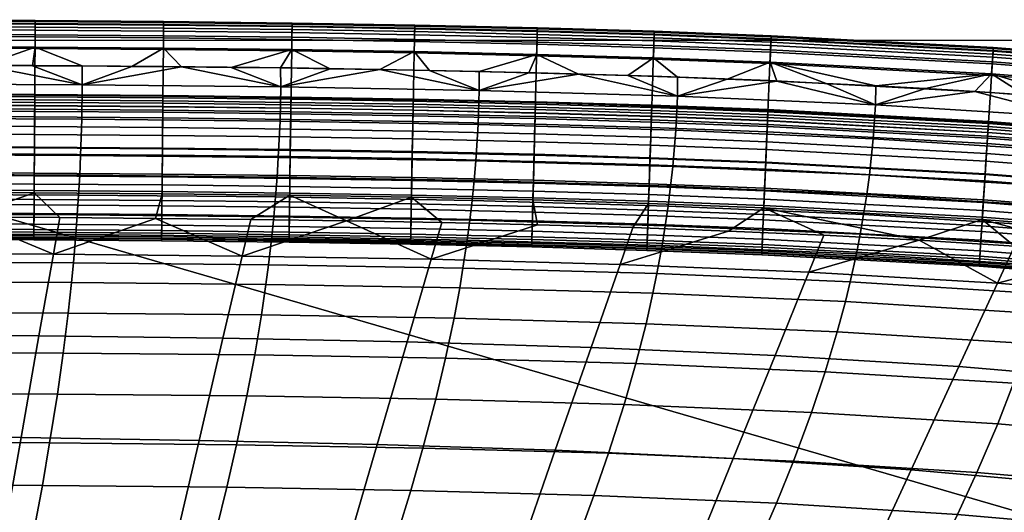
# Model space of a CAD drawing. Header units: millimetres. Extents: x -459 to 365, y -459 to 365.
# Tile 19 of 41: x -321 to -103, y 256 to 365. Entities that reach past the tile are written whole.
import ezdxf

# ---------------------------------------------------------------- set-up
doc = ezdxf.new("R2010")
doc.units = ezdxf.units.MM
doc.header["$MEASUREMENT"] = 0
for name, color, linetype in [('korpus', 251, 'Continuous'), ('pudsymbol', 7, 'Continuous'), ('sedak', 60, 'Continuous')]:
    doc.layers.add(name, color=color, linetype=linetype)

msp = doc.modelspace()

# ---------------------------------------------------------------- meshes
at = {"layer": 'korpus'}
mesh = msp.add_polyface(dxfattribs=at)
corners = [(-347.31, 363.1, 645.82), (-347.32, 361.39, 632.17), (-377.02, 361.46, 632.17), (-377.02, 363.17, 645.82), (-347.31, 363.88, 653.95), (-377.02, 363.95, 653.95), (-347.31, 364.54, 668.41), (-377.02, 364.61, 668.41), (-347.31, 364.33, 675.58), (-377.02, 364.39, 675.58), (-347.31, 363.75, 681.26), (-377.02, 363.81, 681.26), (-347.32, 362.42, 687.8), (-377.02, 362.48, 687.8), (-317.77, 336.25, 29.4), (-317.8, 330.04, 28.2), (-347.42, 330.18, 28.2), (-347.4, 336.38, 29.4), (-317.74, 340.96, 31.05), (-347.39, 341.1, 31.05), (-317.72, 344.33, 33.28), (-347.38, 344.47, 33.28), (-317.71, 345.57, 34.65), (-347.37, 345.7, 34.65), (-317.7, 346.88, 36.99), (-347.37, 347.01, 36.99), (-317.7, 347.88, 41.05), (-347.36, 348.01, 41.05), (-317.7, 348.05, 46.17), (-347.36, 348.18, 46.17), (-317.7, 347.55, 52.5), (-347.36, 347.68, 52.5), (-317.71, 346.33, 61.56), (-347.37, 346.46, 61.56), (-317.71, 344.79, 71.75), (-347.37, 344.93, 71.75), (-317.72, 343.11, 82.67), (-347.38, 343.24, 82.67), (-317.75, 339.22, 107.78), (-347.39, 339.35, 107.78), (-317.77, 334.86, 136.28), (-347.41, 335, 136.28), (-317.8, 330.67, 164.79), (-347.42, 330.81, 164.79), (-317.76, 336.42, 496.48), (-317.81, 328.26, 453.63), (-347.43, 328.39, 453.63), (-347.4, 336.55, 496.48), (-317.71, 345.61, 543.36), (-347.37, 345.75, 543.36), (-317.66, 354.47, 590.41), (-347.34, 354.61, 590.41), (-317.64, 358.24, 612.35), (-347.33, 358.38, 612.35), (-317.62, 361.26, 632.17), (-317.61, 362.97, 645.82), (-317.6, 363.75, 653.95), (-317.6, 364.41, 668.41), (-317.6, 364.19, 675.58), (-317.6, 363.61, 681.26), (-317.61, 362.28, 687.8), (-317.62, 360.79, 692.18), (-347.32, 360.92, 692.18), (-317.63, 358.54, 696.53), (-347.33, 358.68, 696.53), (-289.44, 336.21, 496.48), (-289.52, 328.05, 453.63), (-340.16, 354.54, 701.48), (-329.18, 354.5, 701.48), (-351.14, 354.58, 701.48), (-362.12, 354.61, 701.48), (-307.21, 354.37, 701.48), (-318.19, 354.44, 701.48)]
mesh.append_faces([[corners[k] for k in face] for face in [(0, 1, 2, 3), (4, 0, 3, 5), (6, 4, 5, 7), (8, 6, 7, 9), (10, 8, 9, 11), (12, 10, 11, 13), (14, 15, 16, 17), (18, 14, 17, 19), (20, 18, 19, 21), (22, 20, 21, 23), (24, 22, 23, 25), (26, 24, 25, 27), (28, 26, 27, 29), (30, 28, 29, 31), (32, 30, 31, 33), (34, 32, 33, 35), (36, 34, 35, 37), (38, 36, 37, 39), (40, 38, 39, 41), (42, 40, 41, 43), (44, 45, 46, 47), (48, 44, 47, 49), (50, 48, 49, 51), (52, 50, 51, 53), (54, 52, 53, 1), (55, 54, 1, 0), (56, 55, 0, 4), (57, 56, 4, 6), (58, 57, 6, 8), (59, 58, 8, 10), (60, 59, 10, 12), (61, 60, 12, 62), (63, 61, 62, 64), (65, 66, 45, 44), (64, 67, 68, 63), (69, 64, 70, 70), (69, 67, 64, 64), (71, 63, 72, 72), (68, 72, 63, 63)]])
mesh = msp.add_polyface(dxfattribs=at)
corners = [(-289.44, 336.03, 29.4), (-289.5, 329.83, 28.2), (-317.8, 330.04, 28.2), (-317.77, 336.25, 29.4), (-289.4, 340.75, 31.05), (-317.74, 340.96, 31.05), (-289.37, 344.12, 33.28), (-317.72, 344.33, 33.28), (-289.35, 345.35, 34.65), (-317.71, 345.57, 34.65), (-289.34, 346.66, 36.99), (-317.7, 346.88, 36.99), (-289.33, 347.66, 41.05), (-317.7, 347.88, 41.05), (-289.33, 347.83, 46.17), (-317.7, 348.05, 46.17), (-289.33, 347.33, 52.5), (-317.7, 347.55, 52.5), (-289.35, 346.11, 61.56), (-317.71, 346.33, 61.56), (-289.36, 344.58, 71.75), (-317.71, 344.79, 71.75), (-289.38, 342.9, 82.67), (-317.72, 343.11, 82.67), (-289.41, 339, 107.78), (-317.75, 339.22, 107.78), (-289.45, 334.65, 136.28), (-317.77, 334.86, 136.28), (-289.49, 330.46, 164.79), (-317.8, 330.67, 164.79), (-289.35, 345.4, 543.36), (-289.44, 336.21, 496.48), (-317.76, 336.42, 496.48), (-317.71, 345.61, 543.36), (-289.27, 354.26, 590.41), (-317.66, 354.47, 590.41), (-289.23, 358.03, 612.35), (-317.64, 358.24, 612.35), (-289.21, 361.04, 632.17), (-317.62, 361.26, 632.17), (-289.19, 362.75, 645.82), (-317.61, 362.97, 645.82), (-289.18, 363.53, 653.95), (-317.6, 363.75, 653.95), (-289.18, 364.19, 668.41), (-317.6, 364.41, 668.41), (-289.18, 363.98, 675.58), (-317.6, 364.19, 675.58), (-289.18, 363.4, 681.26), (-317.6, 363.61, 681.26), (-289.2, 362.07, 687.8), (-317.61, 362.28, 687.8), (-289.21, 360.57, 692.18), (-317.62, 360.79, 692.18), (-289.23, 358.33, 696.53), (-317.63, 358.54, 696.53), (-261.14, 335.71, 29.4), (-261.23, 329.5, 28.2), (-261.08, 340.42, 31.05), (-261.03, 343.79, 33.28), (-261.05, 342.57, 82.67), (-261.02, 344.25, 71.75), (-261.1, 338.68, 107.78), (-261.16, 334.32, 136.28), (-261.22, 330.13, 164.79), (-261.14, 335.88, 496.48), (-261.25, 327.72, 453.63), (-289.52, 328.05, 453.63), (-261.01, 345.07, 543.36), (-285.25, 354.18, 701.48), (-274.26, 354.06, 701.48), (-260.83, 358, 696.53), (-307.21, 354.37, 701.48), (-296.23, 354.28, 701.48)]
mesh.append_faces([[corners[k] for k in face] for face in [(0, 1, 2, 3), (4, 0, 3, 5), (6, 4, 5, 7), (8, 6, 7, 9), (10, 8, 9, 11), (12, 10, 11, 13), (14, 12, 13, 15), (16, 14, 15, 17), (18, 16, 17, 19), (20, 18, 19, 21), (22, 20, 21, 23), (24, 22, 23, 25), (26, 24, 25, 27), (28, 26, 27, 29), (30, 31, 32, 33), (34, 30, 33, 35), (36, 34, 35, 37), (38, 36, 37, 39), (40, 38, 39, 41), (42, 40, 41, 43), (44, 42, 43, 45), (46, 44, 45, 47), (48, 46, 47, 49), (50, 48, 49, 51), (52, 50, 51, 53), (54, 52, 53, 55), (56, 57, 1, 0), (58, 56, 0, 4), (59, 58, 4, 6), (60, 61, 20, 22), (62, 60, 22, 24), (63, 62, 24, 26), (64, 63, 26, 28), (65, 66, 67, 31), (68, 65, 31, 30), (54, 69, 70, 71), (55, 72, 73, 54), (69, 54, 73, 73)]])
mesh = msp.add_polyface(dxfattribs=at)
corners = [(-261.01, 345.02, 34.65), (-261.03, 343.79, 33.28), (-289.37, 344.12, 33.28), (-289.35, 345.35, 34.65), (-261, 346.33, 36.99), (-289.34, 346.66, 36.99), (-260.98, 347.33, 41.05), (-289.33, 347.66, 41.05), (-260.98, 347.5, 46.17), (-289.33, 347.83, 46.17), (-260.99, 347, 52.5), (-289.33, 347.33, 52.5), (-261, 345.79, 61.56), (-289.35, 346.11, 61.56), (-261.02, 344.25, 71.75), (-289.36, 344.58, 71.75), (-260.89, 353.93, 590.41), (-261.01, 345.07, 543.36), (-289.35, 345.4, 543.36), (-289.27, 354.26, 590.41), (-260.84, 357.7, 612.35), (-289.23, 358.03, 612.35), (-260.79, 360.71, 632.17), (-289.21, 361.04, 632.17), (-260.77, 362.42, 645.82), (-289.19, 362.75, 645.82), (-260.76, 363.2, 653.95), (-289.18, 363.53, 653.95), (-260.75, 363.86, 668.41), (-289.18, 364.19, 668.41), (-260.75, 363.65, 675.58), (-289.18, 363.98, 675.58), (-260.76, 363.07, 681.26), (-289.18, 363.4, 681.26), (-260.78, 361.74, 687.8), (-289.2, 362.07, 687.8), (-260.8, 360.24, 692.18), (-289.21, 360.57, 692.18), (-260.83, 358, 696.53), (-289.23, 358.33, 696.53), (-234.15, 335.26, 29.4), (-234.27, 329.06, 28.2), (-261.23, 329.5, 28.2), (-261.14, 335.71, 29.4), (-234.06, 339.97, 31.05), (-261.08, 340.42, 31.05), (-234, 343.34, 33.28), (-233.97, 344.58, 34.65), (-233.95, 345.89, 36.99), (-233.93, 346.89, 41.05), (-233.93, 347.06, 46.17), (-233.94, 346.56, 52.5), (-233.96, 345.34, 61.56), (-233.99, 343.8, 71.75), (-234.02, 342.12, 82.67), (-261.05, 342.57, 82.67), (-234.1, 338.23, 107.78), (-261.1, 338.68, 107.78), (-234.18, 333.88, 136.28), (-261.16, 334.32, 136.28), (-234.26, 329.69, 164.79), (-261.22, 330.13, 164.79), (-234.15, 335.43, 496.48), (-234.31, 327.27, 453.63), (-261.25, 327.72, 453.63), (-261.14, 335.88, 496.48), (-233.97, 344.63, 543.36), (-233.8, 353.48, 590.41), (-233.73, 357.25, 612.35), (-233.72, 357.55, 696.53), (-233.68, 359.8, 692.18), (-263.28, 353.93, 701.48), (-274.26, 354.06, 701.48), (-252.3, 353.77, 701.48)]
mesh.append_faces([[corners[k] for k in face] for face in [(0, 1, 2, 3), (4, 0, 3, 5), (6, 4, 5, 7), (8, 6, 7, 9), (10, 8, 9, 11), (12, 10, 11, 13), (14, 12, 13, 15), (16, 17, 18, 19), (20, 16, 19, 21), (22, 20, 21, 23), (24, 22, 23, 25), (26, 24, 25, 27), (28, 26, 27, 29), (30, 28, 29, 31), (32, 30, 31, 33), (34, 32, 33, 35), (36, 34, 35, 37), (38, 36, 37, 39), (40, 41, 42, 43), (44, 40, 43, 45), (46, 44, 45, 1), (47, 46, 1, 0), (48, 47, 0, 4), (49, 48, 4, 6), (50, 49, 6, 8), (51, 50, 8, 10), (52, 51, 10, 12), (53, 52, 12, 14), (54, 53, 14, 55), (56, 54, 55, 57), (58, 56, 57, 59), (60, 58, 59, 61), (62, 63, 64, 65), (66, 62, 65, 17), (67, 66, 17, 16), (68, 67, 16, 20), (69, 70, 36, 38), (71, 38, 72, 72), (73, 38, 71, 71)]])
mesh = msp.add_polyface(dxfattribs=at)
corners = [(-233.67, 360.26, 632.17), (-233.73, 357.25, 612.35), (-260.84, 357.7, 612.35), (-260.79, 360.71, 632.17), (-233.64, 361.97, 645.82), (-260.77, 362.42, 645.82), (-233.62, 362.75, 653.95), (-260.76, 363.2, 653.95), (-233.61, 363.41, 668.41), (-260.75, 363.86, 668.41), (-233.61, 363.2, 675.58), (-260.75, 363.65, 675.58), (-233.62, 362.62, 681.26), (-260.76, 363.07, 681.26), (-233.65, 361.29, 687.8), (-260.78, 361.74, 687.8), (-233.68, 359.8, 692.18), (-260.8, 360.24, 692.18), (-207.2, 334.65, 29.4), (-207.36, 328.45, 28.2), (-234.27, 329.06, 28.2), (-234.15, 335.26, 29.4), (-207.07, 339.37, 31.05), (-234.06, 339.97, 31.05), (-206.99, 342.74, 33.28), (-234, 343.34, 33.28), (-206.95, 343.97, 34.65), (-233.97, 344.58, 34.65), (-206.92, 345.28, 36.99), (-233.95, 345.89, 36.99), (-206.89, 346.28, 41.05), (-233.93, 346.89, 41.05), (-206.89, 346.45, 46.17), (-233.93, 347.06, 46.17), (-206.9, 345.95, 52.5), (-233.94, 346.56, 52.5), (-206.93, 344.73, 61.56), (-233.96, 345.34, 61.56), (-206.97, 343.2, 71.75), (-233.99, 343.8, 71.75), (-207.02, 341.51, 82.67), (-234.02, 342.12, 82.67), (-207.12, 337.62, 107.78), (-234.1, 338.23, 107.78), (-207.23, 333.27, 136.28), (-234.18, 333.88, 136.28), (-207.34, 329.08, 164.79), (-234.26, 329.69, 164.79), (-207.19, 334.83, 496.48), (-207.4, 326.67, 453.63), (-234.31, 327.27, 453.63), (-234.15, 335.43, 496.48), (-206.95, 344.02, 543.36), (-233.97, 344.63, 543.36), (-206.72, 352.87, 590.41), (-233.8, 353.48, 590.41), (-206.63, 356.64, 612.35), (-206.55, 359.65, 632.17), (-206.5, 361.36, 645.82), (-206.48, 362.14, 653.95), (-206.47, 362.8, 668.41), (-206.47, 362.59, 675.58), (-206.49, 362.01, 681.26), (-206.52, 360.68, 687.8), (-206.56, 359.19, 692.18), (-206.62, 356.94, 696.53), (-233.72, 357.55, 696.53), (-230.34, 353.38, 701.48), (-219.36, 353.14, 701.48), (-260.83, 358, 696.53), (-252.3, 353.77, 701.48), (-241.32, 353.58, 701.48)]
mesh.append_faces([[corners[k] for k in face] for face in [(0, 1, 2, 3), (4, 0, 3, 5), (6, 4, 5, 7), (8, 6, 7, 9), (10, 8, 9, 11), (12, 10, 11, 13), (14, 12, 13, 15), (16, 14, 15, 17), (18, 19, 20, 21), (22, 18, 21, 23), (24, 22, 23, 25), (26, 24, 25, 27), (28, 26, 27, 29), (30, 28, 29, 31), (32, 30, 31, 33), (34, 32, 33, 35), (36, 34, 35, 37), (38, 36, 37, 39), (40, 38, 39, 41), (42, 40, 41, 43), (44, 42, 43, 45), (46, 44, 45, 47), (48, 49, 50, 51), (52, 48, 51, 53), (54, 52, 53, 55), (56, 54, 55, 1), (57, 56, 1, 0), (58, 57, 0, 4), (59, 58, 4, 6), (60, 59, 6, 8), (61, 60, 8, 10), (62, 61, 10, 12), (63, 62, 12, 14), (64, 63, 14, 16), (65, 64, 16, 66), (66, 67, 68, 65), (69, 70, 71, 66), (67, 66, 71, 71)]])
mesh = msp.add_polyface(dxfattribs=at)
corners = [(-181.55, 333.89, 29.4), (-181.75, 327.69, 28.2), (-207.36, 328.45, 28.2), (-207.2, 334.65, 29.4), (-181.39, 338.61, 31.05), (-207.07, 339.37, 31.05), (-181.28, 341.97, 33.28), (-206.99, 342.74, 33.28), (-181.23, 343.21, 34.65), (-206.95, 343.97, 34.65), (-181.19, 344.52, 36.99), (-206.92, 345.28, 36.99), (-181.16, 345.51, 41.05), (-206.89, 346.28, 41.05), (-181.15, 345.69, 46.17), (-206.89, 346.45, 46.17), (-181.17, 345.19, 52.5), (-206.9, 345.95, 52.5), (-181.21, 343.97, 61.56), (-206.93, 344.73, 61.56), (-181.26, 342.43, 71.75), (-206.97, 343.2, 71.75), (-181.32, 340.75, 82.67), (-207.02, 341.51, 82.67), (-181.45, 336.86, 107.78), (-207.12, 337.62, 107.78), (-181.59, 332.51, 136.28), (-207.23, 333.27, 136.28), (-181.73, 328.32, 164.79), (-207.34, 329.08, 164.79), (-181.54, 334.07, 496.48), (-181.81, 325.91, 453.63), (-207.4, 326.67, 453.63), (-207.19, 334.83, 496.48), (-181.23, 343.26, 543.36), (-206.95, 344.02, 543.36), (-180.94, 352.11, 590.41), (-206.72, 352.87, 590.41), (-180.81, 355.88, 612.35), (-206.63, 356.64, 612.35), (-180.71, 358.89, 632.17), (-206.55, 359.65, 632.17), (-180.65, 360.6, 645.82), (-206.5, 361.36, 645.82), (-180.62, 361.38, 653.95), (-206.48, 362.14, 653.95), (-180.6, 362.04, 668.41), (-206.47, 362.8, 668.41), (-180.61, 361.82, 675.58), (-206.47, 362.59, 675.58), (-180.63, 361.25, 681.26), (-206.49, 362.01, 681.26), (-180.67, 359.91, 687.8), (-206.52, 360.68, 687.8), (-180.72, 358.42, 692.18), (-206.56, 359.19, 692.18), (-180.8, 356.18, 696.53), (-206.62, 356.94, 696.53), (-155.94, 332.92, 29.4), (-156.2, 326.72, 28.2), (-155.74, 337.63, 31.05), (-155.81, 335.89, 107.78), (-155.65, 339.78, 82.67), (-156, 331.54, 136.28), (-156.18, 327.35, 164.79), (-155.93, 333.09, 496.48), (-156.28, 324.94, 453.63), (-155.54, 342.28, 543.36), (-175.45, 351.88, 701.48), (-164.48, 351.47, 701.48), (-154.99, 355.2, 696.53), (-197.4, 352.58, 701.48), (-186.42, 352.25, 701.48), (-208.38, 352.88, 701.48), (-219.36, 353.14, 701.48)]
mesh.append_faces([[corners[k] for k in face] for face in [(0, 1, 2, 3), (4, 0, 3, 5), (6, 4, 5, 7), (8, 6, 7, 9), (10, 8, 9, 11), (12, 10, 11, 13), (14, 12, 13, 15), (16, 14, 15, 17), (18, 16, 17, 19), (20, 18, 19, 21), (22, 20, 21, 23), (24, 22, 23, 25), (26, 24, 25, 27), (28, 26, 27, 29), (30, 31, 32, 33), (34, 30, 33, 35), (36, 34, 35, 37), (38, 36, 37, 39), (40, 38, 39, 41), (42, 40, 41, 43), (44, 42, 43, 45), (46, 44, 45, 47), (48, 46, 47, 49), (50, 48, 49, 51), (52, 50, 51, 53), (54, 52, 53, 55), (56, 54, 55, 57), (58, 59, 1, 0), (60, 58, 0, 4), (61, 62, 22, 24), (63, 61, 24, 26), (64, 63, 26, 28), (65, 66, 31, 30), (67, 65, 30, 34), (56, 68, 69, 70), (57, 71, 72, 56), (73, 57, 74, 74), (72, 68, 56, 56), (73, 71, 57, 57)]])
mesh = msp.add_polyface(dxfattribs=at)
corners = [(-155.59, 341, 33.28), (-155.74, 337.63, 31.05), (-181.39, 338.61, 31.05), (-181.28, 341.97, 33.28), (-155.54, 342.23, 34.65), (-181.23, 343.21, 34.65), (-155.49, 343.54, 36.99), (-181.19, 344.52, 36.99), (-155.44, 344.54, 41.05), (-181.16, 345.51, 41.05), (-155.44, 344.71, 46.17), (-181.15, 345.69, 46.17), (-155.46, 344.21, 52.5), (-181.17, 345.19, 52.5), (-155.51, 342.99, 61.56), (-181.21, 343.97, 61.56), (-155.58, 341.46, 71.75), (-181.26, 342.43, 71.75), (-155.65, 339.78, 82.67), (-181.32, 340.75, 82.67), (-155.16, 351.13, 590.41), (-155.54, 342.28, 543.36), (-181.23, 343.26, 543.36), (-180.94, 352.11, 590.41), (-155, 354.9, 612.35), (-180.81, 355.88, 612.35), (-154.87, 357.91, 632.17), (-180.71, 358.89, 632.17), (-154.8, 359.62, 645.82), (-180.65, 360.6, 645.82), (-154.77, 360.4, 653.95), (-180.62, 361.38, 653.95), (-154.74, 361.06, 668.41), (-180.6, 362.04, 668.41), (-154.75, 360.84, 675.58), (-180.61, 361.82, 675.58), (-154.77, 360.26, 681.26), (-180.63, 361.25, 681.26), (-154.83, 358.93, 687.8), (-180.67, 359.91, 687.8), (-154.89, 357.44, 692.18), (-180.72, 358.42, 692.18), (-154.99, 355.2, 696.53), (-180.8, 356.18, 696.53), (-107.08, 335.05, 31.05), (-107.39, 330.35, 29.4), (-155.94, 332.92, 29.4), (-106.87, 338.41, 33.28), (-106.79, 339.65, 34.65), (-106.7, 340.95, 36.99), (-106.64, 341.95, 41.05), (-106.63, 342.12, 46.17), (-106.66, 341.62, 52.5), (-106.74, 340.41, 61.56), (-106.84, 338.87, 71.75), (-106.95, 337.2, 82.67), (-107.2, 333.31, 107.78), (-155.81, 335.89, 107.78), (-107.48, 328.96, 136.28), (-156, 331.54, 136.28), (-106.78, 339.69, 543.36), (-107.38, 330.52, 496.48), (-155.93, 333.09, 496.48), (-106.21, 348.53, 590.41), (-105.97, 352.3, 612.35), (-142.53, 350.53, 701.48), (-153.5, 351.02, 701.48), (-131.56, 349.98, 701.48), (-164.48, 351.47, 701.48), (-105.95, 352.6, 696.53)]
mesh.append_faces([[corners[k] for k in face] for face in [(0, 1, 2, 3), (4, 0, 3, 5), (6, 4, 5, 7), (8, 6, 7, 9), (10, 8, 9, 11), (12, 10, 11, 13), (14, 12, 13, 15), (16, 14, 15, 17), (18, 16, 17, 19), (20, 21, 22, 23), (24, 20, 23, 25), (26, 24, 25, 27), (28, 26, 27, 29), (30, 28, 29, 31), (32, 30, 31, 33), (34, 32, 33, 35), (36, 34, 35, 37), (38, 36, 37, 39), (40, 38, 39, 41), (42, 40, 41, 43), (44, 45, 46, 1), (47, 44, 1, 0), (48, 47, 0, 4), (49, 48, 4, 6), (50, 49, 6, 8), (51, 50, 8, 10), (52, 51, 10, 12), (53, 52, 12, 14), (54, 53, 14, 16), (55, 54, 16, 18), (56, 55, 18, 57), (58, 56, 57, 59), (60, 61, 62, 21), (63, 60, 21, 20), (64, 63, 20, 24), (65, 42, 66, 66), (65, 67, 42, 42), (68, 66, 42, 42), (67, 69, 42, 42)]])
mesh = msp.add_polyface(dxfattribs=at)
corners = [(-105.77, 355.3, 632.17), (-105.97, 352.3, 612.35), (-155, 354.9, 612.35), (-154.87, 357.91, 632.17), (-105.66, 357.01, 645.82), (-154.8, 359.62, 645.82), (-105.61, 357.79, 653.95), (-154.77, 360.4, 653.95), (-105.57, 358.45, 668.41), (-154.74, 361.06, 668.41), (-105.58, 358.23, 675.58), (-154.75, 360.84, 675.58), (-105.62, 357.66, 681.26), (-154.77, 360.26, 681.26), (-105.71, 356.33, 687.8), (-154.83, 358.93, 687.8), (-105.8, 354.84, 692.18), (-154.89, 357.44, 692.18), (-105.95, 352.6, 696.53), (-154.99, 355.2, 696.53), (-61.13, 331.46, 31.05), (-61.56, 326.77, 29.4), (-107.39, 330.35, 29.4), (-107.08, 335.05, 31.05), (-60.81, 334.82, 33.28), (-106.87, 338.41, 33.28), (-60.7, 336.04, 34.65), (-106.79, 339.65, 34.65), (-60.58, 337.35, 36.99), (-106.7, 340.95, 36.99), (-60.49, 338.34, 41.05), (-106.64, 341.95, 41.05), (-60.47, 338.51, 46.17), (-106.63, 342.12, 46.17), (-60.52, 338.02, 52.5), (-106.66, 341.62, 52.5), (-60.63, 336.8, 61.56), (-106.74, 340.41, 61.56), (-60.77, 335.27, 71.75), (-106.84, 338.87, 71.75), (-60.93, 333.6, 82.67), (-106.95, 337.2, 82.67), (-61.29, 329.72, 107.78), (-107.2, 333.31, 107.78), (-60.7, 336.09, 543.36), (-61.55, 326.94, 496.48), (-107.38, 330.52, 496.48), (-106.78, 339.69, 543.36), (-59.88, 344.91, 590.41), (-106.21, 348.53, 590.41), (-59.53, 348.67, 612.35), (-59.25, 351.67, 632.17), (-59.09, 353.37, 645.82), (-59.02, 354.15, 653.95), (-58.96, 354.8, 668.41), (-58.97, 354.59, 675.58), (-59.03, 354.01, 681.26), (-59.15, 352.69, 687.8), (-59.29, 351.2, 692.18), (-59.5, 348.97, 696.53), (-131.56, 349.98, 701.48), (-120.59, 349.38, 701.48), (-109.63, 348.72, 701.48), (-98.67, 347.99, 701.48), (-87.72, 347.21, 701.48), (-76.77, 346.35, 701.48), (-65.83, 345.42, 701.48), (-54.89, 344.4, 701.48)]
mesh.append_faces([[corners[k] for k in face] for face in [(0, 1, 2, 3), (4, 0, 3, 5), (6, 4, 5, 7), (8, 6, 7, 9), (10, 8, 9, 11), (12, 10, 11, 13), (14, 12, 13, 15), (16, 14, 15, 17), (18, 16, 17, 19), (20, 21, 22, 23), (24, 20, 23, 25), (26, 24, 25, 27), (28, 26, 27, 29), (30, 28, 29, 31), (32, 30, 31, 33), (34, 32, 33, 35), (36, 34, 35, 37), (38, 36, 37, 39), (40, 38, 39, 41), (42, 40, 41, 43), (44, 45, 46, 47), (48, 44, 47, 49), (50, 48, 49, 1), (51, 50, 1, 0), (52, 51, 0, 4), (53, 52, 4, 6), (54, 53, 6, 8), (55, 54, 8, 10), (56, 55, 10, 12), (57, 56, 12, 14), (58, 57, 14, 16), (59, 58, 16, 18), (18, 60, 61, 61), (18, 62, 63, 63), (61, 62, 18, 18), (18, 64, 65, 59), (18, 63, 64, 64), (59, 65, 66, 66), (66, 67, 59, 59)]])
mesh = msp.add_polyface(dxfattribs=at)
corners = [(-181.86, 324.46, 193.07), (-181.73, 328.32, 164.79), (-207.34, 329.08, 164.79), (-207.44, 325.22, 193.07), (-156.2, 326.72, 28.2), (-156.36, 323.02, 27.73), (-181.88, 323.99, 27.73), (-181.75, 327.69, 28.2), (-156.34, 323.49, 193.07), (-156.18, 327.35, 164.79), (-156.47, 320.34, 219.05), (-181.97, 321.31, 219.05), (-156.66, 316.08, 263.27), (-182.11, 317.04, 263.27), (-156.73, 314.27, 289.12), (-182.17, 315.23, 289.12), (-156.77, 313.47, 303.98), (-182.2, 314.43, 303.98), (-156.71, 314.86, 385.03), (-156.78, 313.12, 358.88), (-182.21, 314.08, 358.88), (-182.15, 315.82, 385.03), (-156.56, 318.4, 414.47), (-182.03, 319.36, 414.47), (-156.42, 321.54, 434.39), (-181.93, 322.51, 434.39), (-156.28, 324.94, 453.63), (-181.81, 325.91, 453.63), (-107.79, 324.16, 28.2), (-108.03, 320.45, 27.73), (-107.39, 330.35, 29.4), (-155.94, 332.92, 29.4), (-107.75, 324.78, 164.79), (-107.48, 328.96, 136.28), (-156, 331.54, 136.28), (-108, 320.92, 193.07), (-108.2, 317.78, 219.05), (-108.48, 313.52, 263.27), (-108.33, 315.84, 414.47), (-108.55, 312.3, 385.03), (-108.12, 318.98, 434.39), (-107.9, 322.38, 453.63), (-107.38, 330.52, 496.48), (-155.93, 333.09, 496.48), (-62.14, 320.59, 28.2), (-62.48, 316.89, 27.73), (-61.56, 326.77, 29.4), (-61.69, 325.39, 136.28), (-61.29, 329.72, 107.78), (-107.2, 333.31, 107.78), (-62.08, 321.22, 164.79), (-62.44, 317.36, 193.07), (-62.73, 314.23, 219.05), (-62.62, 315.43, 434.39), (-62.91, 312.29, 414.47), (-62.3, 318.81, 453.63), (-61.55, 326.94, 496.48), (-185.33, 318.63, 27.19), (-164.2, 317.87, 27.19), (-143.08, 316.95, 27.19), (-100.87, 314.5, 27.19), (-121.97, 315.83, 27.19), (-79.79, 312.92, 27.19), (-146.4, 308.77, 26.6), (-188.18, 310.47, 26.6)]
mesh.append_faces([[corners[k] for k in face] for face in [(0, 1, 2, 3), (4, 5, 6, 7), (8, 9, 1, 0), (10, 8, 0, 11), (12, 10, 11, 13), (14, 12, 13, 15), (16, 14, 15, 17), (18, 19, 20, 21), (22, 18, 21, 23), (24, 22, 23, 25), (26, 24, 25, 27), (28, 29, 5, 4), (30, 28, 4, 31), (32, 33, 34, 9), (35, 32, 9, 8), (36, 35, 8, 10), (37, 36, 10, 12), (38, 39, 18, 22), (40, 38, 22, 24), (41, 40, 24, 26), (42, 41, 26, 43), (44, 45, 29, 28), (46, 44, 28, 30), (47, 48, 49, 33), (50, 47, 33, 32), (51, 50, 32, 35), (52, 51, 35, 36), (53, 54, 38, 40), (55, 53, 40, 41), (56, 55, 41, 42), (57, 6, 5, 58), (5, 59, 58, 58), (29, 60, 61, 61), (29, 62, 60, 60), (5, 61, 59, 59), (45, 62, 29, 29), (5, 29, 61, 61), (61, 63, 59, 59), (57, 58, 64, 64)]])
mesh = msp.add_polyface(dxfattribs=at)
corners = [(-347.42, 330.18, 28.2), (-347.43, 326.47, 27.73), (-377.07, 326.53, 27.73), (-377.07, 330.24, 28.2), (-347.43, 326.94, 193.07), (-347.42, 330.81, 164.79), (-377.06, 330.87, 164.79), (-377.07, 327.01, 193.07), (-347.44, 323.79, 219.05), (-377.07, 323.86, 219.05), (-347.46, 319.52, 263.27), (-377.08, 319.59, 263.27), (-347.46, 317.71, 289.12), (-377.08, 317.78, 289.12), (-347.46, 316.91, 303.98), (-377.08, 316.97, 303.98), (-347.47, 316.38, 316.56), (-377.08, 316.45, 316.56), (-347.47, 316.06, 338.18), (-377.08, 316.13, 338.18), (-347.46, 316.56, 358.88), (-377.08, 316.63, 358.88), (-347.46, 318.3, 385.03), (-377.08, 318.36, 385.03), (-347.45, 321.84, 414.47), (-377.08, 321.91, 414.47), (-347.44, 324.99, 434.39), (-377.07, 325.06, 434.39), (-347.43, 328.39, 453.63), (-377.07, 328.46, 453.63), (-317.8, 330.04, 28.2), (-317.82, 326.33, 27.73), (-317.82, 326.81, 193.07), (-317.8, 330.67, 164.79), (-317.84, 323.66, 219.05), (-317.87, 319.39, 263.27), (-317.88, 317.58, 289.12), (-317.88, 316.77, 303.98), (-317.88, 316.25, 316.56), (-317.89, 315.93, 338.18), (-317.88, 316.43, 358.88), (-317.87, 318.17, 385.03), (-317.85, 321.71, 414.47), (-317.83, 324.86, 434.39), (-317.81, 328.26, 453.63), (-289.63, 315.71, 338.18), (-289.63, 316.04, 316.56), (-375.58, 321.07, 27.19), (-354.44, 321.03, 27.19), (-396.72, 321.09, 27.19), (-408.02, 326.56, 27.73), (-312.15, 320.84, 27.19), (-333.29, 320.95, 27.19), (-397.19, 313.11, 26.6), (-355.38, 313, 26.6), (-313.58, 312.77, 26.6)]
mesh.append_faces([[corners[k] for k in face] for face in [(0, 1, 2, 3), (4, 5, 6, 7), (8, 4, 7, 9), (10, 8, 9, 11), (12, 10, 11, 13), (14, 12, 13, 15), (16, 14, 15, 17), (18, 16, 17, 19), (20, 18, 19, 21), (22, 20, 21, 23), (24, 22, 23, 25), (26, 24, 25, 27), (28, 26, 27, 29), (30, 31, 1, 0), (32, 33, 5, 4), (34, 32, 4, 8), (35, 34, 8, 10), (36, 35, 10, 12), (37, 36, 12, 14), (38, 37, 14, 16), (39, 38, 16, 18), (40, 39, 18, 20), (41, 40, 20, 22), (42, 41, 22, 24), (43, 42, 24, 26), (44, 43, 26, 28), (45, 46, 38, 39), (47, 2, 1, 48), (2, 47, 49, 50), (51, 52, 31, 31), (52, 48, 1, 1), (52, 1, 31, 31), (53, 49, 47, 47), (54, 48, 52, 52), (55, 52, 51, 51), (54, 47, 48, 48), (55, 54, 52, 52), (53, 47, 54, 54)]])
mesh = msp.add_polyface(dxfattribs=at)
corners = [(-289.5, 329.83, 28.2), (-289.53, 326.12, 27.73), (-317.82, 326.33, 27.73), (-317.8, 330.04, 28.2), (-289.53, 326.59, 193.07), (-289.49, 330.46, 164.79), (-317.8, 330.67, 164.79), (-317.82, 326.81, 193.07), (-289.56, 323.45, 219.05), (-317.84, 323.66, 219.05), (-289.6, 319.17, 263.27), (-317.87, 319.39, 263.27), (-289.62, 317.36, 289.12), (-317.88, 317.58, 289.12), (-289.62, 316.56, 303.98), (-317.88, 316.77, 303.98), (-289.63, 316.04, 316.56), (-317.88, 316.25, 316.56), (-289.63, 316.21, 358.88), (-289.63, 315.71, 338.18), (-317.89, 315.93, 338.18), (-317.88, 316.43, 358.88), (-289.61, 317.95, 385.03), (-317.87, 318.17, 385.03), (-289.58, 321.5, 414.47), (-317.85, 321.71, 414.47), (-289.55, 324.65, 434.39), (-317.83, 324.86, 434.39), (-289.52, 328.05, 453.63), (-317.81, 328.26, 453.63), (-261.23, 329.5, 28.2), (-261.28, 325.79, 27.73), (-261.27, 326.27, 193.07), (-261.22, 330.13, 164.79), (-261.32, 323.12, 219.05), (-261.38, 318.85, 263.27), (-261.4, 317.04, 289.12), (-261.41, 316.23, 303.98), (-261.42, 315.71, 316.56), (-261.43, 315.39, 338.18), (-261.42, 315.89, 358.88), (-261.39, 317.63, 385.03), (-261.35, 321.17, 414.47), (-261.3, 324.32, 434.39), (-261.25, 327.72, 453.63), (-234.51, 316.59, 289.12), (-234.48, 318.4, 263.27), (-234.53, 315.79, 303.98), (-234.54, 315.27, 316.56), (-234.55, 314.94, 338.18), (-234.54, 315.44, 358.88), (-234.5, 317.18, 385.03), (-291.01, 320.67, 27.19), (-269.87, 320.44, 27.19), (-248.73, 320.14, 27.19), (-312.15, 320.84, 27.19), (-234.35, 325.35, 27.73), (-313.58, 312.77, 26.6), (-271.77, 312.34, 26.6)]
mesh.append_faces([[corners[k] for k in face] for face in [(0, 1, 2, 3), (4, 5, 6, 7), (8, 4, 7, 9), (10, 8, 9, 11), (12, 10, 11, 13), (14, 12, 13, 15), (16, 14, 15, 17), (18, 19, 20, 21), (22, 18, 21, 23), (24, 22, 23, 25), (26, 24, 25, 27), (28, 26, 27, 29), (30, 31, 1, 0), (32, 33, 5, 4), (34, 32, 4, 8), (35, 34, 8, 10), (36, 35, 10, 12), (37, 36, 12, 14), (38, 37, 14, 16), (39, 38, 16, 19), (40, 39, 19, 18), (41, 40, 18, 22), (42, 41, 22, 24), (43, 42, 24, 26), (44, 43, 26, 28), (45, 46, 35, 36), (47, 45, 36, 37), (48, 47, 37, 38), (49, 48, 38, 39), (50, 49, 39, 40), (51, 50, 40, 41), (52, 1, 31, 53), (54, 53, 31, 31), (55, 2, 1, 52), (56, 54, 31, 31), (57, 55, 52, 52), (58, 52, 53, 53), (58, 57, 52, 52), (58, 53, 54, 54)]])
mesh = msp.add_polyface(dxfattribs=at)
corners = [(-234.27, 329.06, 28.2), (-234.35, 325.35, 27.73), (-261.28, 325.79, 27.73), (-261.23, 329.5, 28.2), (-234.34, 325.82, 193.07), (-234.26, 329.69, 164.79), (-261.22, 330.13, 164.79), (-261.27, 326.27, 193.07), (-234.4, 322.67, 219.05), (-261.32, 323.12, 219.05), (-234.48, 318.4, 263.27), (-261.38, 318.85, 263.27), (-234.43, 320.73, 414.47), (-234.5, 317.18, 385.03), (-261.39, 317.63, 385.03), (-261.35, 321.17, 414.47), (-234.37, 323.87, 434.39), (-261.3, 324.32, 434.39), (-234.31, 327.27, 453.63), (-261.25, 327.72, 453.63), (-207.36, 328.45, 28.2), (-207.45, 324.74, 27.73), (-207.44, 325.22, 193.07), (-207.34, 329.08, 164.79), (-207.52, 322.07, 219.05), (-207.63, 317.8, 263.27), (-207.68, 315.99, 289.12), (-234.51, 316.59, 289.12), (-207.7, 315.19, 303.98), (-234.53, 315.79, 303.98), (-207.71, 314.66, 316.56), (-234.54, 315.27, 316.56), (-207.72, 314.34, 338.18), (-234.55, 314.94, 338.18), (-207.71, 314.84, 358.88), (-234.54, 315.44, 358.88), (-207.67, 316.58, 385.03), (-207.57, 320.12, 414.47), (-207.49, 323.27, 434.39), (-207.4, 326.67, 453.63), (-181.75, 327.69, 28.2), (-181.88, 323.99, 27.73), (-181.97, 321.31, 219.05), (-181.86, 324.46, 193.07), (-182.11, 317.04, 263.27), (-182.17, 315.23, 289.12), (-182.2, 314.43, 303.98), (-182.22, 313.91, 316.56), (-182.23, 313.58, 338.18), (-182.21, 314.08, 358.88), (-182.15, 315.82, 385.03), (-182.03, 319.36, 414.47), (-181.93, 322.51, 434.39), (-181.81, 325.91, 453.63), (-227.6, 319.75, 27.19), (-248.73, 320.14, 27.19), (-206.46, 319.25, 27.19), (-185.33, 318.63, 27.19), (-229.97, 311.62, 26.6), (-188.18, 310.47, 26.6)]
mesh.append_faces([[corners[k] for k in face] for face in [(0, 1, 2, 3), (4, 5, 6, 7), (8, 4, 7, 9), (10, 8, 9, 11), (12, 13, 14, 15), (16, 12, 15, 17), (18, 16, 17, 19), (20, 21, 1, 0), (22, 23, 5, 4), (24, 22, 4, 8), (25, 24, 8, 10), (26, 25, 10, 27), (28, 26, 27, 29), (30, 28, 29, 31), (32, 30, 31, 33), (34, 32, 33, 35), (36, 34, 35, 13), (37, 36, 13, 12), (38, 37, 12, 16), (39, 38, 16, 18), (40, 41, 21, 20), (42, 43, 22, 24), (44, 42, 24, 25), (45, 44, 25, 26), (46, 45, 26, 28), (47, 46, 28, 30), (48, 47, 30, 32), (49, 48, 32, 34), (50, 49, 34, 36), (51, 50, 36, 37), (52, 51, 37, 38), (53, 52, 38, 39), (54, 55, 1, 1), (54, 1, 21, 56), (56, 21, 41, 57), (58, 55, 54, 54), (59, 58, 56, 57), (54, 56, 58, 58)]])
mesh = msp.add_polyface(dxfattribs=at)
corners = [(-357.52, 294.97, 25.72), (-398.26, 295.17, 25.72), (-397.19, 313.11, 26.6), (-355.38, 313, 26.6), (-360.16, 272.61, 25.05), (-399.58, 272.93, 25.05), (-363, 248.58, 24.62), (-401, 249.02, 24.62), (-365.91, 224.02, 24.38), (-402.46, 224.58, 24.38), (-368.82, 199.45, 24.26), (-403.91, 200.14, 24.26), (-371.34, 178.09, 24.21), (-405.17, 178.89, 24.21), (-373.87, 156.74, 24.21), (-406.44, 157.65, 24.21), (-316.78, 294.65, 25.72), (-313.58, 312.77, 26.6), (-320.74, 272.18, 25.05), (-325.01, 248.04, 24.62), (-329.37, 223.35, 24.38), (-333.72, 198.66, 24.26), (-337.51, 177.19, 24.21), (-341.3, 155.73, 24.21), (-276.04, 294.14, 25.72), (-271.77, 312.34, 26.6), (-281.33, 271.56, 25.05), (-287.01, 247.31, 24.62), (-292.82, 222.5, 24.38), (-298.64, 197.7, 24.26), (-303.69, 176.14, 24.21), (-308.74, 154.57, 24.21), (-235.3, 293.34, 25.72), (-229.97, 311.62, 26.6), (-241.91, 270.67, 25.05), (-249.02, 246.31, 24.62), (-256.28, 221.4, 24.38), (-263.55, 196.5, 24.26), (-269.86, 174.84, 24.21), (-276.18, 153.19, 24.21), (-194.58, 292.13, 25.72), (-188.18, 310.47, 26.6), (-202.51, 269.38, 25.05), (-211.04, 244.93, 24.62), (-219.75, 219.94, 24.38), (-228.47, 194.95, 24.26), (-236.05, 173.22, 24.21), (-243.63, 151.49, 24.21), (-193.4, 192.94, 24.26), (-183.24, 218, 24.38), (-202.25, 171.15, 24.21), (-211.08, 149.37, 24.21), (-248.73, 320.14, 27.19)]
mesh.append_faces([[corners[k] for k in face] for face in [(0, 1, 2, 3), (4, 5, 1, 0), (6, 7, 5, 4), (8, 9, 7, 6), (10, 11, 9, 8), (12, 13, 11, 10), (14, 15, 13, 12), (16, 0, 3, 17), (18, 4, 0, 16), (19, 6, 4, 18), (20, 8, 6, 19), (21, 10, 8, 20), (22, 12, 10, 21), (23, 14, 12, 22), (24, 16, 17, 25), (26, 18, 16, 24), (27, 19, 18, 26), (28, 20, 19, 27), (29, 21, 20, 28), (30, 22, 21, 29), (31, 23, 22, 30), (32, 24, 25, 33), (34, 26, 24, 32), (35, 27, 26, 34), (36, 28, 27, 35), (37, 29, 28, 36), (38, 30, 29, 37), (39, 31, 30, 38), (40, 32, 33, 41), (42, 34, 32, 40), (43, 35, 34, 42), (44, 36, 35, 43), (45, 37, 36, 44), (46, 38, 37, 45), (47, 39, 38, 46), (48, 45, 44, 49), (50, 46, 45, 48), (51, 47, 46, 50), (25, 52, 33, 33)]])
mesh = msp.add_polyface(dxfattribs=at)
corners = [(-156.79, 312.94, 316.56), (-156.77, 313.47, 303.98), (-182.2, 314.43, 303.98), (-182.22, 313.91, 316.56), (-156.8, 312.62, 338.18), (-182.23, 313.58, 338.18), (-156.78, 313.12, 358.88), (-182.21, 314.08, 358.88), (-108.59, 311.71, 289.12), (-108.48, 313.52, 263.27), (-156.66, 316.08, 263.27), (-156.73, 314.27, 289.12), (-108.64, 310.91, 303.98), (-108.68, 310.39, 316.56), (-108.7, 310.07, 338.18), (-108.67, 310.57, 358.88), (-108.55, 312.3, 385.03), (-156.71, 314.86, 385.03), (-63.13, 309.98, 263.27), (-62.73, 314.23, 219.05), (-108.2, 317.78, 219.05), (-63.29, 308.18, 289.12), (-63.37, 307.38, 303.98), (-63.42, 306.85, 316.56), (-63.45, 306.53, 338.18), (-63.4, 307.03, 358.88), (-63.24, 308.76, 385.03), (-62.91, 312.29, 414.47), (-108.33, 315.84, 414.47), (-62.48, 316.89, 27.73), (-58.73, 311.05, 27.19), (-79.79, 312.92, 27.19), (-153.87, 290.37, 25.72), (-194.58, 292.13, 25.72), (-188.18, 310.47, 26.6), (-146.4, 308.77, 26.6), (-163.12, 267.56, 25.05), (-202.51, 269.38, 25.05), (-173.07, 243.06, 24.62), (-211.04, 244.93, 24.62), (-183.24, 218, 24.38), (-219.75, 219.94, 24.38), (-113.19, 287.89, 25.72), (-104.67, 306.3, 26.6), (-123.77, 265.04, 25.05), (-135.13, 240.5, 24.62), (-146.75, 215.4, 24.38), (-72.59, 284.44, 25.72), (-63, 302.86, 26.6), (-84.48, 261.6, 25.05), (-97.26, 237.05, 24.62), (-110.33, 211.95, 24.38), (-45.31, 256.92, 25.05), (-32.11, 279.72, 25.72), (-59.5, 232.43, 24.62), (-74.01, 207.38, 24.38), (-164.2, 317.87, 27.19), (-143.08, 316.95, 27.19), (-100.87, 314.5, 27.19), (-121.97, 315.83, 27.19)]
mesh.append_faces([[corners[k] for k in face] for face in [(0, 1, 2, 3), (4, 0, 3, 5), (6, 4, 5, 7), (8, 9, 10, 11), (12, 8, 11, 1), (13, 12, 1, 0), (14, 13, 0, 4), (15, 14, 4, 6), (16, 15, 6, 17), (18, 19, 20, 9), (21, 18, 9, 8), (22, 21, 8, 12), (23, 22, 12, 13), (24, 23, 13, 14), (25, 24, 14, 15), (26, 25, 15, 16), (27, 26, 16, 28), (29, 30, 31, 31), (32, 33, 34, 35), (36, 37, 33, 32), (38, 39, 37, 36), (40, 41, 39, 38), (42, 32, 35, 43), (44, 36, 32, 42), (45, 38, 36, 44), (46, 40, 38, 45), (47, 42, 43, 48), (49, 44, 42, 47), (50, 45, 44, 49), (51, 46, 45, 50), (52, 49, 47, 53), (54, 50, 49, 52), (55, 51, 50, 54), (35, 34, 56, 57), (31, 43, 58, 58), (30, 48, 31, 31), (58, 43, 59, 59), (59, 43, 35, 35), (48, 43, 31, 31)]])
at = {"layer": 'pudsymbol'}
mesh = msp.add_polyface(dxfattribs=at)
corners = [(-459, 210), (-459, -360), (-360, -459), (210, -459), (210, 57.46), (57.46, 210), (-459, 210), (57.46, 210), (210, 57.46), (210, -459), (360, -459), (360, 119.59), (119.59, 360), (-459, 360)]
mesh.append_faces([[corners[k] for k in face] for face in [(5, 0, 1, 1), (2, 5, 1, 1), (5, 2, 4, 4), (3, 4, 2, 2), (13, 6, 7, 7), (7, 12, 13, 13), (12, 7, 11, 11), (8, 9, 10, 10), (7, 8, 11, 11), (10, 11, 8, 8)]])
at = {"layer": 'sedak'}
mesh = msp.add_polyface(dxfattribs=at)
corners = [(-351.16, 342.82, 707.37), (-351.11, 350.39, 704.57), (-395.05, 350.46, 704.57), (-395.07, 342.9, 707.36), (-351.33, 334.81, 707.69), (-395.15, 334.88, 707.68), (-351.46, 330.44, 706.92), (-395.21, 330.52, 706.92), (-351.62, 326.04, 705.52), (-395.29, 326.11, 705.52), (-351.8, 321.65, 703.46), (-395.38, 321.72, 703.45), (-352.01, 317.28, 700.74), (-395.48, 317.35, 700.73), (-352.37, 311.03, 695.68), (-395.66, 311.11, 695.67), (-352.64, 306.68, 691.33), (-395.79, 306.75, 691.33), (-353.13, 299.94, 683.31), (-396.04, 300.01, 683.31), (-353.86, 291.07, 670.47), (-396.4, 291.15, 670.47), (-307.27, 342.61, 707.37), (-307.17, 350.18, 704.57), (-307.54, 334.6, 707.69), (-307.75, 330.24, 706.93), (-307.99, 325.83, 705.52), (-308.28, 321.44, 703.46), (-308.6, 317.07, 700.74), (-309.14, 310.83, 695.68), (-309.56, 306.47, 691.34), (-310.29, 299.73, 683.32), (-311.4, 290.87, 670.48), (-312.69, 281.81, 654.86), (-354.72, 282.01, 654.85), (-314.4, 270.99, 633.32), (-355.86, 271.19, 633.31), (-316.02, 261.61, 612.35), (-356.94, 261.8, 612.34), (-317.75, 252.29, 589.53), (-358.1, 252.48, 589.52), (-319.57, 243.18, 565.29), (-359.31, 243.37, 565.28), (-321.43, 234.43, 540.04), (-360.55, 234.62, 540.03), (-323.29, 226.23, 514.42), (-361.8, 226.41, 514.41), (-325.11, 218.77, 489.19), (-363.02, 218.96, 489.19), (-326.82, 212.29, 465.11), (-364.17, 212.47, 465.1), (-328.62, 206.18, 439.23), (-365.38, 206.35, 439.23), (-277.5, 251.89, 589.55), (-275.19, 261.2, 612.37), (-279.91, 242.79, 565.3), (-282.38, 234.04, 540.05), (-284.86, 225.84, 514.44), (-287.26, 218.4, 489.21), (-289.53, 211.91, 465.12), (-291.91, 205.81, 439.24), (-362.12, 354.61, 701.48), (-373.1, 354.63, 701.48), (-340.16, 354.54, 701.48), (-351.14, 354.58, 701.48), (-329.18, 354.5, 701.48), (-307.21, 354.37, 701.48), (-318.19, 354.44, 701.48), (-296.23, 354.28, 701.48), (-285.25, 354.18, 701.48)]
mesh.append_faces([[corners[k] for k in face] for face in [(0, 1, 2, 3), (4, 0, 3, 5), (6, 4, 5, 7), (8, 6, 7, 9), (10, 8, 9, 11), (12, 10, 11, 13), (14, 12, 13, 15), (16, 14, 15, 17), (18, 16, 17, 19), (20, 18, 19, 21), (22, 23, 1, 0), (24, 22, 0, 4), (25, 24, 4, 6), (26, 25, 6, 8), (27, 26, 8, 10), (28, 27, 10, 12), (29, 28, 12, 14), (30, 29, 14, 16), (31, 30, 16, 18), (32, 31, 18, 20), (33, 32, 20, 34), (35, 33, 34, 36), (37, 35, 36, 38), (39, 37, 38, 40), (41, 39, 40, 42), (43, 41, 42, 44), (45, 43, 44, 46), (47, 45, 46, 48), (49, 47, 48, 50), (51, 49, 50, 52), (53, 54, 37, 39), (55, 53, 39, 41), (56, 55, 41, 43), (57, 56, 43, 45), (58, 57, 45, 47), (59, 58, 47, 49), (60, 59, 49, 51), (61, 62, 1, 1), (63, 64, 1, 1), (65, 63, 1, 1), (64, 61, 1, 1), (66, 67, 23, 23), (68, 66, 23, 23), (23, 69, 68, 68), (23, 67, 65, 65), (62, 2, 1, 1), (65, 1, 23, 23)]])
mesh = msp.add_polyface(dxfattribs=at)
corners = [(-263.42, 342.17, 707.37), (-263.25, 349.73, 704.58), (-307.17, 350.18, 704.57), (-307.27, 342.61, 707.37), (-263.8, 334.16, 707.7), (-307.54, 334.6, 707.69), (-264.09, 329.8, 706.94), (-307.75, 330.24, 706.93), (-264.43, 325.4, 705.53), (-307.99, 325.83, 705.52), (-264.82, 321.01, 703.48), (-308.28, 321.44, 703.46), (-265.26, 316.64, 700.76), (-308.6, 317.07, 700.74), (-265.99, 310.4, 695.7), (-309.14, 310.83, 695.68), (-266.56, 306.05, 691.36), (-309.56, 306.47, 691.34), (-267.55, 299.31, 683.33), (-310.29, 299.73, 683.32), (-269.03, 290.45, 670.5), (-311.4, 290.87, 670.48), (-270.75, 281.4, 654.88), (-312.69, 281.81, 654.86), (-273.03, 270.59, 633.34), (-314.4, 270.99, 633.32), (-275.19, 261.2, 612.37), (-316.02, 261.61, 612.35), (-219.6, 341.4, 707.38), (-219.35, 348.95, 704.58), (-220.12, 333.39, 707.71), (-220.49, 329.03, 706.96), (-220.93, 324.63, 705.55), (-221.44, 320.25, 703.5), (-222.01, 315.88, 700.78), (-222.93, 309.65, 695.73), (-223.66, 305.3, 691.38), (-224.91, 298.57, 683.37), (-226.78, 289.72, 670.53), (-228.93, 280.67, 654.91), (-231.79, 269.87, 633.37), (-234.49, 260.49, 612.4), (-237.37, 251.19, 589.59), (-277.5, 251.89, 589.55), (-240.37, 242.1, 565.34), (-279.91, 242.79, 565.3), (-243.44, 233.36, 540.08), (-282.38, 234.04, 540.05), (-246.52, 225.17, 514.46), (-284.86, 225.84, 514.44), (-249.5, 217.73, 489.23), (-287.26, 218.4, 489.21), (-252.31, 211.26, 465.14), (-289.53, 211.91, 465.12), (-255.26, 205.16, 439.26), (-291.91, 205.81, 439.24), (-200.96, 240.99, 565.39), (-197.38, 250.07, 589.64), (-204.63, 232.27, 540.13), (-208.3, 224.09, 514.51), (-211.85, 216.67, 489.27), (-215.18, 210.21, 465.17), (-218.69, 204.12, 439.29), (-285.25, 354.18, 701.48), (-274.26, 354.06, 701.48), (-263.28, 353.93, 701.48), (-252.3, 353.77, 701.48), (-241.32, 353.58, 701.48), (-219.36, 353.14, 701.48), (-230.34, 353.38, 701.48)]
mesh.append_faces([[corners[k] for k in face] for face in [(0, 1, 2, 3), (4, 0, 3, 5), (6, 4, 5, 7), (8, 6, 7, 9), (10, 8, 9, 11), (12, 10, 11, 13), (14, 12, 13, 15), (16, 14, 15, 17), (18, 16, 17, 19), (20, 18, 19, 21), (22, 20, 21, 23), (24, 22, 23, 25), (26, 24, 25, 27), (28, 29, 1, 0), (30, 28, 0, 4), (31, 30, 4, 6), (32, 31, 6, 8), (33, 32, 8, 10), (34, 33, 10, 12), (35, 34, 12, 14), (36, 35, 14, 16), (37, 36, 16, 18), (38, 37, 18, 20), (39, 38, 20, 22), (40, 39, 22, 24), (41, 40, 24, 26), (42, 41, 26, 43), (44, 42, 43, 45), (46, 44, 45, 47), (48, 46, 47, 49), (50, 48, 49, 51), (52, 50, 51, 53), (54, 52, 53, 55), (56, 57, 42, 44), (58, 56, 44, 46), (59, 58, 46, 48), (60, 59, 48, 50), (61, 60, 50, 52), (62, 61, 52, 54), (63, 1, 64, 64), (64, 1, 65, 65), (66, 65, 1, 1), (67, 66, 1, 1), (68, 69, 29, 29), (69, 67, 29, 29), (67, 1, 29, 29), (1, 63, 2, 2)]])
mesh = msp.add_polyface(dxfattribs=at)
corners = [(-175.83, 340.15, 707.4), (-175.47, 347.69, 704.59), (-219.35, 348.95, 704.58), (-219.6, 341.4, 707.38), (-176.51, 332.15, 707.74), (-220.12, 333.39, 707.71), (-176.98, 327.8, 706.99), (-220.49, 329.03, 706.96), (-177.54, 323.4, 705.59), (-220.93, 324.63, 705.55), (-178.17, 319.02, 703.54), (-221.44, 320.25, 703.5), (-178.87, 314.66, 700.82), (-222.01, 315.88, 700.78), (-180, 308.44, 695.77), (-222.93, 309.65, 695.73), (-180.89, 304.09, 691.43), (-223.66, 305.3, 691.38), (-182.41, 297.37, 683.42), (-224.91, 298.57, 683.37), (-184.67, 288.53, 670.58), (-226.78, 289.72, 670.53), (-187.27, 279.5, 654.97), (-228.93, 280.67, 654.91), (-190.7, 268.71, 633.43), (-231.79, 269.87, 633.37), (-193.94, 259.35, 612.46), (-234.49, 260.49, 612.4), (-197.38, 250.07, 589.64), (-237.37, 251.19, 589.59), (-132.13, 338.26, 707.42), (-131.64, 345.8, 704.59), (-133, 330.28, 707.78), (-133.59, 325.93, 707.03), (-134.27, 321.55, 705.64), (-135.04, 317.18, 703.59), (-135.88, 312.83, 700.89), (-137.24, 306.61, 695.84), (-138.3, 302.28, 691.51), (-140.1, 295.57, 683.49), (-142.76, 286.75, 670.67), (-145.8, 277.74, 655.05), (-149.81, 266.98, 633.51), (-153.58, 257.64, 612.54), (-157.58, 248.38, 589.72), (-161.75, 239.32, 565.47), (-200.96, 240.99, 565.39), (-166, 230.63, 540.2), (-204.63, 232.27, 540.13), (-170.24, 222.47, 514.58), (-208.3, 224.09, 514.51), (-174.34, 215.07, 489.33), (-211.85, 216.67, 489.27), (-178.18, 208.62, 465.22), (-215.18, 210.21, 465.17), (-182.22, 202.55, 439.33), (-218.69, 204.12, 439.29), (-122.78, 236.92, 565.58), (-118.05, 245.94, 589.84), (-127.6, 228.25, 540.31), (-132.39, 220.13, 514.67), (-137.02, 212.75, 489.42), (-141.36, 206.33, 465.3), (-208.38, 352.88, 701.48), (-219.36, 353.14, 701.48), (-197.4, 352.58, 701.48), (-186.42, 352.25, 701.48), (-175.45, 351.88, 701.48), (-153.5, 351.02, 701.48), (-164.48, 351.47, 701.48)]
mesh.append_faces([[corners[k] for k in face] for face in [(0, 1, 2, 3), (4, 0, 3, 5), (6, 4, 5, 7), (8, 6, 7, 9), (10, 8, 9, 11), (12, 10, 11, 13), (14, 12, 13, 15), (16, 14, 15, 17), (18, 16, 17, 19), (20, 18, 19, 21), (22, 20, 21, 23), (24, 22, 23, 25), (26, 24, 25, 27), (28, 26, 27, 29), (30, 31, 1, 0), (32, 30, 0, 4), (33, 32, 4, 6), (34, 33, 6, 8), (35, 34, 8, 10), (36, 35, 10, 12), (37, 36, 12, 14), (38, 37, 14, 16), (39, 38, 16, 18), (40, 39, 18, 20), (41, 40, 20, 22), (42, 41, 22, 24), (43, 42, 24, 26), (44, 43, 26, 28), (45, 44, 28, 46), (47, 45, 46, 48), (49, 47, 48, 50), (51, 49, 50, 52), (53, 51, 52, 54), (55, 53, 54, 56), (57, 58, 44, 45), (59, 57, 45, 47), (60, 59, 47, 49), (61, 60, 49, 51), (62, 61, 51, 53), (63, 64, 2, 2), (63, 2, 65, 65), (66, 65, 1, 1), (67, 66, 1, 1), (68, 69, 1, 1), (69, 67, 1, 1), (65, 2, 1, 1), (31, 68, 1, 1)]])
mesh = msp.add_polyface(dxfattribs=at)
corners = [(-88.55, 335.53, 707.46), (-87.88, 343.03, 704.61), (-131.64, 345.8, 704.59), (-132.13, 338.26, 707.42), (-89.64, 327.57, 707.83), (-133, 330.28, 707.78), (-90.36, 323.23, 707.1), (-133.59, 325.93, 707.03), (-91.19, 318.86, 705.72), (-134.27, 321.55, 705.64), (-92.1, 314.5, 703.68), (-135.04, 317.18, 703.59), (-93.1, 310.17, 700.98), (-135.88, 312.83, 700.89), (-94.71, 303.97, 695.94), (-137.24, 306.61, 695.84), (-95.94, 299.65, 691.61), (-138.3, 302.28, 691.51), (-98.03, 292.97, 683.61), (-140.1, 295.57, 683.49), (-101.1, 284.18, 670.79), (-142.76, 286.75, 670.67), (-104.6, 275.19, 655.18), (-145.8, 277.74, 655.05), (-109.19, 264.47, 633.64), (-149.81, 266.98, 633.51), (-113.49, 255.17, 612.67), (-153.58, 257.64, 612.54), (-118.05, 245.94, 589.84), (-157.58, 248.38, 589.72), (-45.13, 331.68, 707.51), (-44.23, 339.15, 704.62), (-46.49, 323.76, 707.91), (-47.37, 319.45, 707.19), (-48.35, 315.09, 705.82), (-49.44, 310.76, 703.79), (-50.62, 306.44, 701.1), (-52.48, 300.28, 696.08), (-53.9, 295.98, 691.76), (-56.3, 289.32, 683.77), (-59.81, 280.58, 670.96), (-63.77, 271.64, 655.35), (-68.94, 260.97, 633.82), (-73.77, 251.72, 612.84), (-78.87, 242.53, 590.01), (-84.14, 233.56, 565.74), (-122.78, 236.92, 565.58), (-89.51, 224.94, 540.46), (-127.6, 228.25, 540.31), (-94.84, 216.85, 514.81), (-132.39, 220.13, 514.67), (-99.98, 209.52, 489.54), (-137.02, 212.75, 489.42), (-104.78, 203.13, 465.41), (-141.36, 206.33, 465.3), (-46, 228.96, 565.97), (-40.19, 237.87, 590.25), (-51.89, 220.39, 540.67), (-57.73, 212.37, 515), (-63.33, 205.08, 489.71), (-142.53, 350.53, 701.48), (-153.5, 351.02, 701.48), (-120.59, 349.38, 701.48), (-131.56, 349.98, 701.48), (-109.63, 348.72, 701.48), (-87.72, 347.21, 701.48), (-98.67, 347.99, 701.48), (-76.77, 346.35, 701.48), (-65.83, 345.42, 701.48)]
mesh.append_faces([[corners[k] for k in face] for face in [(0, 1, 2, 3), (4, 0, 3, 5), (6, 4, 5, 7), (8, 6, 7, 9), (10, 8, 9, 11), (12, 10, 11, 13), (14, 12, 13, 15), (16, 14, 15, 17), (18, 16, 17, 19), (20, 18, 19, 21), (22, 20, 21, 23), (24, 22, 23, 25), (26, 24, 25, 27), (28, 26, 27, 29), (30, 31, 1, 0), (32, 30, 0, 4), (33, 32, 4, 6), (34, 33, 6, 8), (35, 34, 8, 10), (36, 35, 10, 12), (37, 36, 12, 14), (38, 37, 14, 16), (39, 38, 16, 18), (40, 39, 18, 20), (41, 40, 20, 22), (42, 41, 22, 24), (43, 42, 24, 26), (44, 43, 26, 28), (45, 44, 28, 46), (47, 45, 46, 48), (49, 47, 48, 50), (51, 49, 50, 52), (53, 51, 52, 54), (55, 56, 44, 45), (57, 55, 45, 47), (58, 57, 47, 49), (59, 58, 49, 51), (60, 61, 2, 2), (62, 63, 2, 2), (64, 62, 2, 2), (65, 66, 1, 1), (67, 65, 1, 1), (66, 64, 1, 1), (63, 60, 2, 2), (68, 67, 1, 1), (64, 2, 1, 1), (68, 1, 31, 31)]])

doc.saveas('drawing.dxf')
